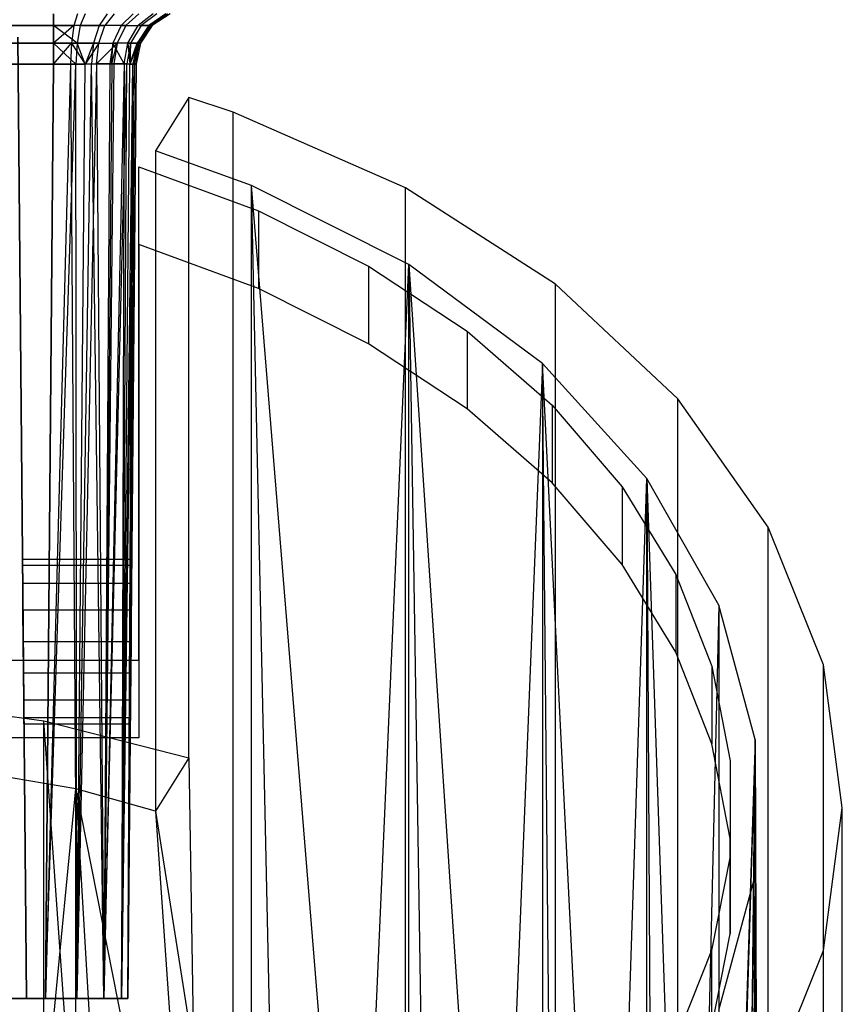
# Model space of a CAD drawing. Extents: x -3.55 to 3.54, y 0.19 to 5.65.
# Tile 36 of 58: x 2.32 to 2.91, y 2.97 to 3.67. Entities that reach past the tile are written whole.
import ezdxf

# ---------------------------------------------------------------- set-up
doc = ezdxf.new("R2010")
doc.units = 0
doc.header["$MEASUREMENT"] = 0
doc.layers.get('0').update_dxf_attribs({"color": 13, "linetype": 'CONTINUOUS'})

# ---------------------------------------------------------------- blocks, each defined once
blk = doc.blocks.new('EASY_LEFT_PM_STL')
at = {"color": 0}
for p, q in [((2.34837, 3.66994, 5.35337), (2.34837, 3.67838, 5.34064)), ((2.34837, 3.66994, 5.35337), (2.34837, 3.67838, 5.34064)), ((2.34837, 3.67838, 5.95227), (2.34837, 3.66994, 5.93954)), ((2.34837, 3.67838, 5.95227), (2.34837, 3.66994, 5.93954)), ((2.36545, 3.67839, 5.34239), (2.36284, 3.66996, 5.35485)), ((2.36545, 3.67839, 5.34239), (2.36284, 3.66996, 5.35485)), ((2.37086, 3.67839, 5.9492), (2.36743, 3.66996, 5.93695)), ((2.37086, 3.67839, 5.9492), (2.36743, 3.66996, 5.93695)), ((2.38684, 3.67839, 5.35001), (2.38098, 3.66998, 5.36129)), ((2.38684, 3.67839, 5.35001), (2.38098, 3.66998, 5.36129)), ((2.3917, 3.67839, 5.94017), (2.3851, 3.66998, 5.92931)), ((2.3917, 3.67839, 5.94017), (2.3851, 3.66998, 5.92931)), ((2.3967, 3.66999, 5.3724), (2.40538, 3.67839, 5.36312)), ((2.3967, 3.66999, 5.3724), (2.40538, 3.67839, 5.36312)), ((2.40004, 3.66999, 5.91717), (2.40932, 3.67839, 5.92586)), ((2.40004, 3.66999, 5.91717), (2.40932, 3.67839, 5.92586)), ((2.4197, 3.67839, 5.38074), (2.40883, 3.66998, 5.38734)), ((2.4197, 3.67839, 5.38074), (2.40883, 3.66998, 5.38734)), ((2.42243, 3.67839, 5.90731), (2.41115, 3.66998, 5.90145)), ((2.42243, 3.67839, 5.90731), (2.41115, 3.66998, 5.90145)), ((2.42873, 3.67839, 5.40158), (2.41648, 3.66996, 5.40501)), ((2.42873, 3.67839, 5.40158), (2.41648, 3.66996, 5.40501)), ((2.43005, 3.67839, 5.88592), (2.4176, 3.66996, 5.88332)), ((2.43005, 3.67839, 5.88592), (2.4176, 3.66996, 5.88332)), ((2.4318, 3.67838, 5.42407), (2.41907, 3.66994, 5.42407)), ((2.4318, 3.67838, 5.86884), (2.41907, 3.66994, 5.86884)), ((2.4318, 3.67838, 5.42407), (2.41907, 3.66994, 5.42407)), ((2.4318, 3.67838, 5.86884), (2.41907, 3.66994, 5.86884)), ((2.34837, 3.66994, 5.35337), (1.9036, 3.66994, 5.35337)), ((2.34837, 3.66994, 5.35337), (1.9036, 3.66994, 5.35337)), ((1.9036, 3.66994, 5.93954), (2.34837, 3.66994, 5.93954)), ((1.9036, 3.66994, 5.93954), (2.34837, 3.66994, 5.93954)), ((2.34837, 3.66994, 5.35337), (2.36284, 3.66996, 5.35485)), ((2.34837, 3.66994, 5.35337), (2.36284, 3.66996, 5.35485)), ((2.36284, 3.66996, 5.35485), (2.34837, 3.65728, 5.36193)), ((2.36284, 3.66996, 5.35485), (2.34837, 3.65728, 5.36193)), ((2.36743, 3.66996, 5.93695), (2.34837, 3.66994, 5.93954)), ((2.36743, 3.66996, 5.93695), (2.34837, 3.66994, 5.93954)), ((2.34837, 3.65728, 5.36193), (2.34837, 3.66994, 5.35337)), ((2.34837, 3.65728, 5.36193), (2.34837, 3.66994, 5.35337)), ((2.36513, 3.65733, 5.92871), (2.34837, 3.66994, 5.93954)), ((2.34837, 3.66994, 5.93954), (2.34837, 3.65728, 5.93099)), ((2.36513, 3.65733, 5.92871), (2.34837, 3.66994, 5.93954)), ((2.34837, 3.66994, 5.93954), (2.34837, 3.65728, 5.93099)), ((2.36284, 3.66996, 5.35485), (2.36109, 3.65732, 5.36323)), ((2.36284, 3.66996, 5.35485), (2.36109, 3.65732, 5.36323)), ((2.38098, 3.66998, 5.36129), (2.36284, 3.66996, 5.35485)), ((2.38098, 3.66998, 5.36129), (2.36284, 3.66996, 5.35485)), ((2.36743, 3.66996, 5.93695), (2.36513, 3.65733, 5.92871)), ((2.36743, 3.66996, 5.93695), (2.36513, 3.65733, 5.92871)), ((2.36743, 3.66996, 5.93695), (2.3851, 3.66998, 5.92931)), ((2.36743, 3.66996, 5.93695), (2.3851, 3.66998, 5.92931)), ((2.38098, 3.66998, 5.36129), (2.37703, 3.65736, 5.36889)), ((2.38098, 3.66998, 5.36129), (2.37703, 3.65736, 5.36889)), ((2.38065, 3.65737, 5.92199), (2.3851, 3.66998, 5.92931)), ((2.38065, 3.65737, 5.92199), (2.3851, 3.66998, 5.92931)), ((2.3967, 3.66999, 5.3724), (2.38098, 3.66998, 5.36129)), ((2.3967, 3.66999, 5.3724), (2.38098, 3.66998, 5.36129)), ((2.40004, 3.66999, 5.91717), (2.3851, 3.66998, 5.92931)), ((2.40004, 3.66999, 5.91717), (2.3851, 3.66998, 5.92931)), ((2.3967, 3.66999, 5.3724), (2.39085, 3.65738, 5.37866)), ((2.3967, 3.66999, 5.3724), (2.39085, 3.65738, 5.37866)), ((2.40004, 3.66999, 5.91717), (2.39378, 3.65738, 5.91132)), ((2.40004, 3.66999, 5.91717), (2.39378, 3.65738, 5.91132)), ((2.3967, 3.66999, 5.3724), (2.40883, 3.66998, 5.38734)), ((2.3967, 3.66999, 5.3724), (2.40883, 3.66998, 5.38734)), ((2.40004, 3.66999, 5.91717), (2.41115, 3.66998, 5.90145)), ((2.40004, 3.66999, 5.91717), (2.41115, 3.66998, 5.90145)), ((2.40151, 3.65737, 5.39179), (2.40883, 3.66998, 5.38734)), ((2.40151, 3.65737, 5.39179), (2.40883, 3.66998, 5.38734)), ((2.41115, 3.66998, 5.90145), (2.40355, 3.65736, 5.8975)), ((2.41115, 3.66998, 5.90145), (2.40355, 3.65736, 5.8975)), ((2.41648, 3.66996, 5.40501), (2.40824, 3.65733, 5.40732)), ((2.41648, 3.66996, 5.40501), (2.40824, 3.65733, 5.40732)), ((2.40824, 3.65733, 5.40732), (2.41907, 3.66994, 5.42407)), ((2.40824, 3.65733, 5.40732), (2.41907, 3.66994, 5.42407)), ((2.41648, 3.66996, 5.40501), (2.40883, 3.66998, 5.38734)), ((2.41648, 3.66996, 5.40501), (2.40883, 3.66998, 5.38734)), ((2.4176, 3.66996, 5.88332), (2.40922, 3.65732, 5.88156)), ((2.4176, 3.66996, 5.88332), (2.40922, 3.65732, 5.88156)), ((2.4176, 3.66996, 5.88332), (2.41051, 3.65728, 5.86884)), ((2.4176, 3.66996, 5.88332), (2.41051, 3.65728, 5.86884)), ((2.41907, 3.66994, 5.42407), (2.41051, 3.65728, 5.42407)), ((2.41907, 3.66994, 5.86884), (2.41051, 3.65728, 5.86884)), ((2.41907, 3.66994, 5.42407), (2.41051, 3.65728, 5.42407)), ((2.41907, 3.66994, 5.86884), (2.41051, 3.65728, 5.86884)), ((2.41115, 3.66998, 5.90145), (2.4176, 3.66996, 5.88332)), ((2.41115, 3.66998, 5.90145), (2.4176, 3.66996, 5.88332)), ((2.41648, 3.66996, 5.40501), (2.41907, 3.66994, 5.42407)), ((2.41648, 3.66996, 5.40501), (2.41907, 3.66994, 5.42407)), ((2.41907, 3.66994, 5.86884), (2.4176, 3.66996, 5.88332)), ((2.41907, 3.66994, 5.86884), (2.4176, 3.66996, 5.88332)), ((2.41907, 3.66994, 5.86884), (2.41907, 3.66994, 5.42407)), ((2.41907, 3.66994, 5.86884), (2.41907, 3.66994, 5.42407)), ((2.34837, 3.65728, 5.36193), (1.9036, 3.65728, 5.36193)), ((2.34837, 3.65728, 5.36193), (1.9036, 3.65728, 5.36193)), ((1.9036, 3.65728, 5.93099), (2.34837, 3.65728, 5.93099)), ((1.9036, 3.65728, 5.93099), (2.34837, 3.65728, 5.93099)), ((2.32885, 2.97268, 5.45056), (2.32283, 3.66166, 5.45658)), ((2.32283, 3.66166, 5.83634), (2.32885, 2.97268, 5.84235)), ((2.32283, 3.66166, 5.83634), (2.32885, 2.97268, 5.84235)), ((2.32885, 2.97268, 5.45056), (2.32283, 3.66166, 5.45658)), ((2.36513, 3.65733, 5.92871), (2.34837, 3.65728, 5.93099)), ((2.36513, 3.65733, 5.92871), (2.34837, 3.65728, 5.93099)), ((2.34837, 3.64232, 5.36502), (2.36109, 3.65732, 5.36323)), ((2.34837, 3.65728, 5.36193), (2.36109, 3.65732, 5.36323)), ((2.34837, 3.64232, 5.36502), (2.36109, 3.65732, 5.36323)), ((2.34837, 3.65728, 5.36193), (2.36109, 3.65732, 5.36323)), ((2.34837, 3.64232, 5.36502), (2.34837, 3.65728, 5.36193)), ((2.34837, 3.64232, 5.36502), (2.34837, 3.65728, 5.36193)), ((2.36428, 3.6424, 5.92571), (2.34837, 3.65728, 5.93099)), ((2.34837, 3.65728, 5.93099), (2.34837, 3.64232, 5.92789)), ((2.36428, 3.6424, 5.92571), (2.34837, 3.65728, 5.93099)), ((2.34837, 3.65728, 5.93099), (2.34837, 3.64232, 5.92789)), ((2.36109, 3.65732, 5.36323), (2.36045, 3.64238, 5.36627)), ((2.36109, 3.65732, 5.36323), (2.36045, 3.64238, 5.36627)), ((2.36109, 3.65732, 5.36323), (2.37703, 3.65736, 5.36889)), ((2.36109, 3.65732, 5.36323), (2.37703, 3.65736, 5.36889)), ((2.36109, 3.65732, 5.36323), (2.37097, 3.64242, 5.36952)), ((2.36109, 3.65732, 5.36323), (2.37097, 3.64242, 5.36952)), ((2.36513, 3.65733, 5.92871), (2.36428, 3.6424, 5.92571)), ((2.36513, 3.65733, 5.92871), (2.36428, 3.6424, 5.92571)), ((2.38065, 3.65737, 5.92199), (2.36513, 3.65733, 5.92871)), ((2.38065, 3.65737, 5.92199), (2.36513, 3.65733, 5.92871)), ((2.37097, 3.64242, 5.9234), (2.36513, 3.65733, 5.92871)), ((2.37097, 3.64242, 5.9234), (2.36513, 3.65733, 5.92871)), ((2.38065, 3.65737, 5.92199), (2.37097, 3.64242, 5.9234)), ((2.38065, 3.65737, 5.92199), (2.37097, 3.64242, 5.9234)), ((2.37703, 3.65736, 5.36889), (2.37097, 3.64242, 5.36952)), ((2.37703, 3.65736, 5.36889), (2.37097, 3.64242, 5.36952)), ((2.37703, 3.65736, 5.36889), (2.37559, 3.64244, 5.37167)), ((2.37703, 3.65736, 5.36889), (2.37559, 3.64244, 5.37167)), ((2.37703, 3.65736, 5.36889), (2.39085, 3.65738, 5.37866)), ((2.37703, 3.65736, 5.36889), (2.39085, 3.65738, 5.37866)), ((2.37902, 3.64245, 5.91931), (2.39378, 3.65738, 5.91132)), ((2.37902, 3.64245, 5.91931), (2.39378, 3.65738, 5.91132)), ((2.37902, 3.64245, 5.91931), (2.38065, 3.65737, 5.92199)), ((2.37902, 3.64245, 5.91931), (2.38065, 3.65737, 5.92199)), ((2.38065, 3.65737, 5.92199), (2.39378, 3.65738, 5.91132)), ((2.38065, 3.65737, 5.92199), (2.39378, 3.65738, 5.91132)), ((2.39085, 3.65738, 5.37866), (2.38871, 3.64246, 5.38095)), ((2.39085, 3.65738, 5.37866), (2.38871, 3.64246, 5.38095)), ((2.39012, 3.64246, 5.38232), (2.39085, 3.65738, 5.37866)), ((2.39012, 3.64246, 5.38232), (2.39085, 3.65738, 5.37866)), ((2.39012, 3.64246, 5.9106), (2.39378, 3.65738, 5.91132)), ((2.39012, 3.64246, 5.9106), (2.39378, 3.65738, 5.91132)), ((2.40151, 3.65737, 5.39179), (2.39085, 3.65738, 5.37866)), ((2.39884, 3.64245, 5.39342), (2.39085, 3.65738, 5.37866)), ((2.40151, 3.65737, 5.39179), (2.39085, 3.65738, 5.37866)), ((2.39884, 3.64245, 5.39342), (2.39085, 3.65738, 5.37866)), ((2.39378, 3.65738, 5.91132), (2.39149, 3.64246, 5.90918)), ((2.39378, 3.65738, 5.91132), (2.39149, 3.64246, 5.90918)), ((2.40355, 3.65736, 5.8975), (2.39378, 3.65738, 5.91132)), ((2.40355, 3.65736, 5.8975), (2.39378, 3.65738, 5.91132)), ((2.39884, 3.64245, 5.39342), (2.40151, 3.65737, 5.39179)), ((2.39884, 3.64245, 5.39342), (2.40151, 3.65737, 5.39179)), ((2.40355, 3.65736, 5.8975), (2.40077, 3.64244, 5.89606)), ((2.40355, 3.65736, 5.8975), (2.40077, 3.64244, 5.89606)), ((2.40151, 3.65737, 5.39179), (2.40292, 3.64242, 5.40148)), ((2.40151, 3.65737, 5.39179), (2.40824, 3.65733, 5.40732)), ((2.40151, 3.65737, 5.39179), (2.40292, 3.64242, 5.40148)), ((2.40151, 3.65737, 5.39179), (2.40824, 3.65733, 5.40732)), ((2.40355, 3.65736, 5.8975), (2.40292, 3.64242, 5.89144)), ((2.40355, 3.65736, 5.8975), (2.40292, 3.64242, 5.89144)), ((2.40292, 3.64242, 5.40148), (2.40824, 3.65733, 5.40732)), ((2.40292, 3.64242, 5.40148), (2.40824, 3.65733, 5.40732)), ((2.40922, 3.65732, 5.88156), (2.40292, 3.64242, 5.89144)), ((2.40922, 3.65732, 5.88156), (2.40292, 3.64242, 5.89144)), ((2.40922, 3.65732, 5.88156), (2.40355, 3.65736, 5.8975)), ((2.40922, 3.65732, 5.88156), (2.40355, 3.65736, 5.8975)), ((2.40824, 3.65733, 5.40732), (2.40523, 3.6424, 5.40816)), ((2.40824, 3.65733, 5.40732), (2.40523, 3.6424, 5.40816)), ((2.40523, 3.6424, 5.40816), (2.41051, 3.65728, 5.42407)), ((2.40523, 3.6424, 5.40816), (2.41051, 3.65728, 5.42407)), ((2.40922, 3.65732, 5.88156), (2.40617, 3.64238, 5.88093)), ((2.40922, 3.65732, 5.88156), (2.40617, 3.64238, 5.88093)), ((2.40742, 3.64232, 5.86884), (2.40922, 3.65732, 5.88156)), ((2.40742, 3.64232, 5.86884), (2.40922, 3.65732, 5.88156)), ((2.41051, 3.65728, 5.42407), (2.40742, 3.64232, 5.42407)), ((2.41051, 3.65728, 5.86884), (2.40742, 3.64232, 5.86884)), ((2.41051, 3.65728, 5.42407), (2.40742, 3.64232, 5.42407)), ((2.41051, 3.65728, 5.86884), (2.40742, 3.64232, 5.86884)), ((2.40824, 3.65733, 5.40732), (2.41051, 3.65728, 5.42407)), ((2.40824, 3.65733, 5.40732), (2.41051, 3.65728, 5.42407)), ((2.41051, 3.65728, 5.86884), (2.40922, 3.65732, 5.88156)), ((2.41051, 3.65728, 5.86884), (2.40922, 3.65732, 5.88156)), ((2.41051, 3.65728, 5.86884), (2.41051, 3.65728, 5.42407)), ((2.41051, 3.65728, 5.86884), (2.41051, 3.65728, 5.42407)), ((2.34837, 3.64232, 5.92789), (1.9036, 3.64232, 5.92789)), ((1.9036, 3.64232, 5.36502), (2.34837, 3.64232, 5.36502)), ((1.9036, 3.64232, 5.36502), (2.34837, 3.64232, 5.36502)), ((2.34837, 3.64232, 5.92789), (1.9036, 3.64232, 5.92789)), ((2.34252, 2.97268, 5.92205), (2.36428, 3.6424, 5.92571)), ((2.34252, 2.97268, 5.92205), (2.36428, 3.6424, 5.92571)), ((2.36045, 3.64238, 5.36627), (2.34252, 2.97268, 5.37087)), ((2.36045, 3.64238, 5.36627), (2.34252, 2.97268, 5.37087)), ((2.34252, 2.97268, 5.92205), (2.34837, 3.64232, 5.92789)), ((2.34837, 3.64232, 5.36502), (2.34252, 2.97268, 5.37087)), ((2.34837, 3.64232, 5.36502), (2.34252, 2.97268, 5.37087)), ((2.34252, 2.97268, 5.92205), (2.34837, 3.64232, 5.92789)), ((2.36428, 3.6424, 5.92571), (2.34837, 3.64232, 5.92789)), ((2.36428, 3.6424, 5.92571), (2.34837, 3.64232, 5.92789)), ((2.34837, 3.64232, 5.36502), (2.36045, 3.64238, 5.36627)), ((2.34837, 3.64232, 5.36502), (2.36045, 3.64238, 5.36627)), ((2.36045, 3.64238, 5.36627), (2.37097, 3.64242, 5.36952)), ((2.36045, 3.64238, 5.36627), (2.37097, 3.64242, 5.36952)), ((2.36045, 3.64238, 5.36627), (2.36512, 2.97268, 5.37536)), ((2.36045, 3.64238, 5.36627), (2.36512, 2.97268, 5.37536)), ((2.37097, 3.64242, 5.9234), (2.36428, 3.6424, 5.92571)), ((2.37097, 3.64242, 5.9234), (2.36428, 3.6424, 5.92571)), ((2.36512, 2.97268, 5.91755), (2.36428, 3.6424, 5.92571)), ((2.36512, 2.97268, 5.91755), (2.36428, 3.6424, 5.92571)), ((2.37902, 3.64245, 5.91931), (2.36512, 2.97268, 5.91755)), ((2.37902, 3.64245, 5.91931), (2.36512, 2.97268, 5.91755)), ((2.36512, 2.97268, 5.37536), (2.37559, 3.64244, 5.37167)), ((2.36512, 2.97268, 5.37536), (2.37559, 3.64244, 5.37167)), ((2.36512, 2.97268, 5.37536), (2.37097, 3.64242, 5.36952)), ((2.36512, 2.97268, 5.37536), (2.37097, 3.64242, 5.36952)), ((2.36512, 2.97268, 5.91755), (2.37097, 3.64242, 5.9234)), ((2.36512, 2.97268, 5.91755), (2.37097, 3.64242, 5.9234)), ((2.37902, 3.64245, 5.91931), (2.37097, 3.64242, 5.9234)), ((2.37902, 3.64245, 5.91931), (2.37097, 3.64242, 5.9234)), ((2.37097, 3.64242, 5.36952), (2.37559, 3.64244, 5.37167)), ((2.37097, 3.64242, 5.36952), (2.37559, 3.64244, 5.37167)), ((2.37559, 3.64244, 5.37167), (2.38871, 3.64246, 5.38095)), ((2.37559, 3.64244, 5.37167), (2.38871, 3.64246, 5.38095)), ((2.38428, 2.97268, 5.38816), (2.37559, 3.64244, 5.37167)), ((2.38428, 2.97268, 5.38816), (2.37559, 3.64244, 5.37167)), ((2.39012, 3.64246, 5.9106), (2.37902, 3.64245, 5.91931)), ((2.39012, 3.64246, 5.9106), (2.37902, 3.64245, 5.91931)), ((2.37902, 3.64245, 5.91931), (2.38428, 2.97268, 5.90475)), ((2.37902, 3.64245, 5.91931), (2.38428, 2.97268, 5.90475)), ((2.38871, 3.64246, 5.38095), (2.38428, 2.97268, 5.38816)), ((2.39012, 3.64246, 5.38232), (2.38428, 2.97268, 5.38816)), ((2.38871, 3.64246, 5.38095), (2.38428, 2.97268, 5.38816)), ((2.39012, 3.64246, 5.38232), (2.38428, 2.97268, 5.38816)), ((2.39149, 3.64246, 5.90918), (2.38428, 2.97268, 5.90475)), ((2.39012, 3.64246, 5.9106), (2.38428, 2.97268, 5.90475)), ((2.39149, 3.64246, 5.90918), (2.38428, 2.97268, 5.90475)), ((2.39012, 3.64246, 5.9106), (2.38428, 2.97268, 5.90475)), ((2.39884, 3.64245, 5.39342), (2.38428, 2.97268, 5.38816)), ((2.39884, 3.64245, 5.39342), (2.38428, 2.97268, 5.38816)), ((2.38428, 2.97268, 5.90475), (2.40077, 3.64244, 5.89606)), ((2.38428, 2.97268, 5.90475), (2.40077, 3.64244, 5.89606)), ((2.38871, 3.64246, 5.38095), (2.39012, 3.64246, 5.38232)), ((2.38871, 3.64246, 5.38095), (2.39012, 3.64246, 5.38232)), ((2.39012, 3.64246, 5.38232), (2.39884, 3.64245, 5.39342)), ((2.39149, 3.64246, 5.90918), (2.39012, 3.64246, 5.9106)), ((2.39012, 3.64246, 5.38232), (2.39884, 3.64245, 5.39342)), ((2.39149, 3.64246, 5.90918), (2.39012, 3.64246, 5.9106)), ((2.40077, 3.64244, 5.89606), (2.39149, 3.64246, 5.90918)), ((2.40077, 3.64244, 5.89606), (2.39149, 3.64246, 5.90918)), ((2.39884, 3.64245, 5.39342), (2.39708, 2.97268, 5.40732)), ((2.39884, 3.64245, 5.39342), (2.39708, 2.97268, 5.40732)), ((2.39708, 2.97268, 5.88559), (2.40077, 3.64244, 5.89606)), ((2.39708, 2.97268, 5.88559), (2.40077, 3.64244, 5.89606)), ((2.39708, 2.97268, 5.40732), (2.40292, 3.64242, 5.40148)), ((2.39708, 2.97268, 5.40732), (2.40292, 3.64242, 5.40148)), ((2.39708, 2.97268, 5.88559), (2.40292, 3.64242, 5.89144)), ((2.39708, 2.97268, 5.88559), (2.40292, 3.64242, 5.89144)), ((2.39708, 2.97268, 5.40732), (2.40523, 3.6424, 5.40816)), ((2.39708, 2.97268, 5.40732), (2.40523, 3.6424, 5.40816)), ((2.40617, 3.64238, 5.88093), (2.39708, 2.97268, 5.88559)), ((2.40617, 3.64238, 5.88093), (2.39708, 2.97268, 5.88559)), ((2.39884, 3.64245, 5.39342), (2.40292, 3.64242, 5.40148)), ((2.39884, 3.64245, 5.39342), (2.40292, 3.64242, 5.40148)), ((2.40292, 3.64242, 5.89144), (2.40077, 3.64244, 5.89606)), ((2.40292, 3.64242, 5.89144), (2.40077, 3.64244, 5.89606)), ((2.40157, 2.97268, 5.42992), (2.40523, 3.6424, 5.40816)), ((2.40157, 2.97268, 5.42992), (2.40523, 3.6424, 5.40816)), ((2.40617, 3.64238, 5.88093), (2.40157, 2.97268, 5.86299)), ((2.40617, 3.64238, 5.88093), (2.40157, 2.97268, 5.86299)), ((2.40742, 3.64232, 5.86884), (2.40157, 2.97268, 5.86299)), ((2.40157, 2.97268, 5.42992), (2.40742, 3.64232, 5.42407)), ((2.40157, 2.97268, 5.42992), (2.40742, 3.64232, 5.42407)), ((2.40742, 3.64232, 5.86884), (2.40157, 2.97268, 5.86299)), ((2.40292, 3.64242, 5.40148), (2.40523, 3.6424, 5.40816)), ((2.40617, 3.64238, 5.88093), (2.40292, 3.64242, 5.89144)), ((2.40292, 3.64242, 5.40148), (2.40523, 3.6424, 5.40816)), ((2.40617, 3.64238, 5.88093), (2.40292, 3.64242, 5.89144)), ((2.40523, 3.6424, 5.40816), (2.40742, 3.64232, 5.42407)), ((2.40523, 3.6424, 5.40816), (2.40742, 3.64232, 5.42407)), ((2.40742, 3.64232, 5.86884), (2.40617, 3.64238, 5.88093)), ((2.40742, 3.64232, 5.86884), (2.40617, 3.64238, 5.88093)), ((2.40742, 3.64232, 5.42407), (2.40742, 3.64232, 5.86884)), ((2.40742, 3.64232, 5.42407), (2.40742, 3.64232, 5.86884)), ((2.4452, 3.61841, 5.64638), (2.42126, 3.58024, 5.68455)), ((2.4452, 3.61841, 5.64638), (2.42126, 3.58024, 5.68455)), ((2.47696, 3.60785, 5.65694), (2.4452, 3.61841, 5.64638)), ((2.4452, 3.14515, 5.17312), (2.4452, 3.61841, 5.64638)), ((2.47696, 3.60785, 5.65694), (2.4452, 3.61841, 5.64638)), ((2.4452, 3.14515, 5.17312), (2.4452, 3.61841, 5.64638)), ((2.6005, 3.55376, 5.71103), (2.47696, 3.60785, 5.65694)), ((2.47696, 1.24154, 3.29064), (2.47696, 3.60785, 5.65694)), ((2.6005, 3.55376, 5.71103), (2.47696, 3.60785, 5.65694)), ((2.47696, 1.24154, 3.29064), (2.47696, 3.60785, 5.65694)), ((2.49016, 3.55546, 5.70933), (2.42126, 3.58024, 5.68455)), ((2.42126, 3.58024, 5.68455), (2.42126, 3.10698, 5.21129)), ((2.49016, 3.55546, 5.70933), (2.42126, 3.58024, 5.68455)), ((2.42126, 3.58024, 5.68455), (2.42126, 3.10698, 5.21129)), ((2.40945, 3.5687, 5.69609), (2.4952, 3.53716, 5.72763)), ((2.40945, 3.51303, 5.64041), (2.40945, 3.5687, 5.69609)), ((2.40945, 3.21523, 6.04956), (2.40945, 3.5687, 5.69609)), ((2.40945, 3.51303, 5.64041), (2.40945, 3.5687, 5.69609)), ((2.40945, 3.5687, 5.69609), (2.4952, 3.53716, 5.72763)), ((2.40945, 3.21523, 6.04956), (2.40945, 3.5687, 5.69609)), ((2.49016, 2.67048, 4.82435), (2.49016, 3.55546, 5.70933)), ((2.50941, 2.66234, 4.83249), (2.49016, 3.55546, 5.70933)), ((2.49016, 2.67048, 4.82435), (2.49016, 3.55546, 5.70933)), ((2.50941, 2.66234, 4.83249), (2.49016, 3.55546, 5.70933)), ((2.56491, 2.63545, 4.85938), (2.49016, 3.55546, 5.70933)), ((2.56491, 2.63545, 4.85938), (2.49016, 3.55546, 5.70933)), ((2.60295, 3.49866, 5.76613), (2.49016, 3.55546, 5.70933)), ((2.60295, 3.49866, 5.76613), (2.49016, 3.55546, 5.70933)), ((2.70788, 3.48454, 5.78025), (2.6005, 3.55376, 5.71103)), ((2.6005, 1.18745, 3.34473), (2.6005, 3.55376, 5.71103)), ((2.70788, 3.48454, 5.78025), (2.6005, 3.55376, 5.71103)), ((2.6005, 1.18745, 3.34473), (2.6005, 3.55376, 5.71103)), ((2.4952, 3.53716, 5.72763), (2.4952, 3.48148, 5.67196)), ((2.4952, 3.53716, 5.72763), (2.57407, 3.49765, 5.76714)), ((2.4952, 3.53716, 5.72763), (2.4952, 3.48148, 5.67196)), ((2.4952, 3.53716, 5.72763), (2.57407, 3.49765, 5.76714)), ((2.4952, 3.48148, 5.67196), (2.40945, 3.51303, 5.64041)), ((2.40945, 3.51303, 5.64041), (2.40945, 3.15955, 5.99389)), ((2.40945, 3.51303, 5.64041), (2.40945, 3.15955, 5.99389)), ((2.4952, 3.48148, 5.67196), (2.40945, 3.51303, 5.64041)), ((2.56491, 2.63545, 4.85938), (2.60295, 3.49866, 5.76613)), ((2.56491, 2.63545, 4.85938), (2.60295, 3.49866, 5.76613)), ((2.57407, 3.49765, 5.76714), (2.57407, 3.44197, 5.71146)), ((2.57407, 3.49765, 5.76714), (2.64462, 3.45092, 5.81387)), ((2.57407, 3.49765, 5.76714), (2.57407, 3.44197, 5.71146)), ((2.57407, 3.49765, 5.76714), (2.64462, 3.45092, 5.81387)), ((2.6985, 3.4278, 5.83699), (2.60295, 3.49866, 5.76613)), ((2.60295, 3.49866, 5.76613), (2.66424, 2.57143, 4.92341)), ((2.60295, 3.49866, 5.76613), (2.66424, 2.57143, 4.92341)), ((2.60295, 3.49866, 5.76613), (2.61667, 2.60506, 4.88977)), ((2.60295, 2.61369, 4.88115), (2.60295, 3.49866, 5.76613)), ((2.60295, 2.61369, 4.88115), (2.60295, 3.49866, 5.76613)), ((2.60295, 3.49866, 5.76613), (2.61667, 2.60506, 4.88977)), ((2.6985, 3.4278, 5.83699), (2.60295, 3.49866, 5.76613)), ((2.57407, 3.44197, 5.71146), (2.4952, 3.48148, 5.67196)), ((2.57407, 3.44197, 5.71146), (2.4952, 3.48148, 5.67196)), ((2.79545, 3.40254, 5.86225), (2.70788, 3.48454, 5.78025)), ((2.70788, 1.11824, 3.41395), (2.70788, 3.48454, 5.78025)), ((2.79545, 3.40254, 5.86225), (2.70788, 3.48454, 5.78025)), ((2.70788, 1.11824, 3.41395), (2.70788, 3.48454, 5.78025)), ((2.64462, 3.45092, 5.81387), (2.64462, 3.39525, 5.75819)), ((2.64462, 3.45092, 5.81387), (2.70551, 3.39784, 5.86695)), ((2.64462, 3.45092, 5.81387), (2.64462, 3.39525, 5.75819)), ((2.64462, 3.45092, 5.81387), (2.70551, 3.39784, 5.86695)), ((2.64462, 3.39525, 5.75819), (2.57407, 3.44197, 5.71146)), ((2.64462, 3.39525, 5.75819), (2.57407, 3.44197, 5.71146)), ((2.6985, 3.4278, 5.83699), (2.66424, 2.57143, 4.92341)), ((2.6985, 3.4278, 5.83699), (2.66424, 2.57143, 4.92341)), ((2.70722, 2.53483, 4.96), (2.6985, 3.4278, 5.83699)), ((2.6985, 3.4278, 5.83699), (2.6985, 2.54282, 4.95201)), ((2.70722, 2.53483, 4.96), (2.6985, 3.4278, 5.83699)), ((2.74524, 2.49558, 4.99925), (2.6985, 3.4278, 5.83699)), ((2.74524, 2.49558, 4.99925), (2.6985, 3.4278, 5.83699)), ((2.77336, 3.34543, 5.91936), (2.6985, 3.4278, 5.83699)), ((2.6985, 3.4278, 5.83699), (2.6985, 2.54282, 4.95201)), ((2.77336, 3.34543, 5.91936), (2.6985, 3.4278, 5.83699)), ((2.86021, 3.31057, 5.95422), (2.79545, 3.40254, 5.86225)), ((2.79545, 1.03624, 3.49594), (2.79545, 3.40254, 5.86225)), ((2.86021, 3.31057, 5.95422), (2.79545, 3.40254, 5.86225)), ((2.79545, 1.03624, 3.49594), (2.79545, 3.40254, 5.86225)), ((2.70551, 3.34216, 5.81127), (2.64462, 3.39525, 5.75819)), ((2.70551, 3.34216, 5.81127), (2.64462, 3.39525, 5.75819)), ((2.70551, 3.39784, 5.86695), (2.70551, 3.34216, 5.81127)), ((2.70551, 3.39784, 5.86695), (2.75562, 3.3394, 5.92539)), ((2.70551, 3.39784, 5.86695), (2.70551, 3.34216, 5.81127)), ((2.70551, 3.39784, 5.86695), (2.75562, 3.3394, 5.92539)), ((2.74524, 2.49558, 4.99925), (2.77336, 3.34543, 5.91936)), ((2.74524, 2.49558, 4.99925), (2.77336, 3.34543, 5.91936)), ((2.82483, 3.25454, 6.01025), (2.77336, 3.34543, 5.91936)), ((2.77336, 3.34543, 5.91936), (2.80515, 2.41051, 5.08433)), ((2.77336, 3.34543, 5.91936), (2.80515, 2.41051, 5.08433)), ((2.77336, 3.34543, 5.91936), (2.77797, 2.45402, 5.04081)), ((2.77336, 2.46046, 5.03438), (2.77336, 3.34543, 5.91936)), ((2.77336, 2.46046, 5.03438), (2.77336, 3.34543, 5.91936)), ((2.77336, 3.34543, 5.91936), (2.77797, 2.45402, 5.04081)), ((2.82483, 3.25454, 6.01025), (2.77336, 3.34543, 5.91936)), ((2.75562, 3.28372, 5.86972), (2.70551, 3.34216, 5.81127)), ((2.75562, 3.28372, 5.86972), (2.70551, 3.34216, 5.81127)), ((2.75562, 3.3394, 5.92539), (2.75562, 3.28372, 5.86972)), ((2.75562, 3.3394, 5.92539), (2.79402, 3.27667, 5.98812)), ((2.75562, 3.3394, 5.92539), (2.75562, 3.28372, 5.86972)), ((2.75562, 3.3394, 5.92539), (2.79402, 3.27667, 5.98812)), ((2.89998, 3.21175, 6.05304), (2.86021, 3.31057, 5.95422)), ((2.86021, 0.94427, 3.58792), (2.86021, 3.31057, 5.95422)), ((2.89998, 3.21175, 6.05304), (2.86021, 3.31057, 5.95422)), ((2.86021, 0.94427, 3.58792), (2.86021, 3.31057, 5.95422)), ((2.32614, 3.28315, 5.62386), (2.3261, 3.28764, 5.64646)), ((2.3261, 3.28764, 5.64646), (2.32614, 3.28315, 5.66906)), ((2.3261, 3.28764, 5.64646), (2.32614, 3.28315, 5.66906)), ((2.3261, 3.28764, 5.64646), (2.40432, 3.28764, 5.64646)), ((2.32614, 3.28315, 5.62386), (2.3261, 3.28764, 5.64646)), ((2.3261, 3.28764, 5.64646), (2.40432, 3.28764, 5.64646)), ((2.32625, 3.27035, 5.6047), (2.32614, 3.28315, 5.62386)), ((2.32614, 3.28315, 5.66906), (2.32625, 3.27035, 5.68821)), ((2.32614, 3.28315, 5.66906), (2.32625, 3.27035, 5.68821)), ((2.32614, 3.28315, 5.66906), (2.40428, 3.28315, 5.66906)), ((2.32614, 3.28315, 5.66906), (2.40428, 3.28315, 5.66906)), ((2.32614, 3.28315, 5.62386), (2.40428, 3.28315, 5.62386)), ((2.32625, 3.27035, 5.6047), (2.32614, 3.28315, 5.62386)), ((2.32614, 3.28315, 5.62386), (2.40428, 3.28315, 5.62386)), ((2.40417, 3.27035, 5.68821), (2.40428, 3.28315, 5.66906)), ((2.40428, 3.28315, 5.62386), (2.40417, 3.27035, 5.6047)), ((2.40417, 3.27035, 5.68821), (2.40428, 3.28315, 5.66906)), ((2.40428, 3.28315, 5.62386), (2.40417, 3.27035, 5.6047)), ((2.40428, 3.28315, 5.66906), (2.40432, 3.28764, 5.64646)), ((2.40432, 3.28764, 5.64646), (2.40428, 3.28315, 5.62386)), ((2.40428, 3.28315, 5.66906), (2.40432, 3.28764, 5.64646)), ((2.40432, 3.28764, 5.64646), (2.40428, 3.28315, 5.62386)), ((2.79402, 3.22099, 5.93244), (2.75562, 3.28372, 5.86972)), ((2.79402, 3.22099, 5.93244), (2.75562, 3.28372, 5.86972)), ((2.79402, 3.27667, 5.98812), (2.79402, 3.22099, 5.93244)), ((2.79402, 3.27667, 5.98812), (2.81999, 3.21083, 6.05396)), ((2.79402, 3.27667, 5.98812), (2.79402, 3.22099, 5.93244)), ((2.79402, 3.27667, 5.98812), (2.81999, 3.21083, 6.05396)), ((2.32642, 3.25119, 5.5919), (2.32625, 3.27035, 5.6047)), ((2.32625, 3.27035, 5.68821), (2.32642, 3.25119, 5.70102)), ((2.32625, 3.27035, 5.68821), (2.32642, 3.25119, 5.70102)), ((2.32625, 3.27035, 5.68821), (2.40417, 3.27035, 5.68821)), ((2.32625, 3.27035, 5.68821), (2.40417, 3.27035, 5.68821)), ((2.32625, 3.27035, 5.6047), (2.40417, 3.27035, 5.6047)), ((2.32642, 3.25119, 5.5919), (2.32625, 3.27035, 5.6047)), ((2.32625, 3.27035, 5.6047), (2.40417, 3.27035, 5.6047)), ((2.40401, 3.25119, 5.70102), (2.40417, 3.27035, 5.68821)), ((2.40417, 3.27035, 5.6047), (2.40401, 3.25119, 5.5919)), ((2.40401, 3.25119, 5.70102), (2.40417, 3.27035, 5.68821)), ((2.40417, 3.27035, 5.6047), (2.40401, 3.25119, 5.5919)), ((2.82483, 3.25454, 6.01025), (2.80515, 2.41051, 5.08433)), ((2.82483, 3.25454, 6.01025), (2.80515, 2.41051, 5.08433)), ((2.85103, 3.15839, 6.10639), (2.82483, 3.25454, 6.01025)), ((2.82483, 3.25454, 6.01025), (2.82483, 2.36956, 5.12528)), ((2.82483, 3.25454, 6.01025), (2.82483, 2.36956, 5.12528)), ((2.85103, 3.15839, 6.10639), (2.82483, 3.25454, 6.01025)), ((2.32661, 3.22859, 5.5874), (2.32642, 3.25119, 5.5919)), ((2.32642, 3.25119, 5.70102), (2.32661, 3.22859, 5.70551)), ((2.32642, 3.25119, 5.70102), (2.32661, 3.22859, 5.70551)), ((2.32642, 3.25119, 5.70102), (2.40401, 3.25119, 5.70102)), ((2.32642, 3.25119, 5.70102), (2.40401, 3.25119, 5.70102)), ((2.32642, 3.25119, 5.5919), (2.40401, 3.25119, 5.5919)), ((2.32661, 3.22859, 5.5874), (2.32642, 3.25119, 5.5919)), ((2.32642, 3.25119, 5.5919), (2.40401, 3.25119, 5.5919)), ((2.40381, 3.22859, 5.70551), (2.40401, 3.25119, 5.70102)), ((2.40401, 3.25119, 5.5919), (2.40381, 3.22859, 5.5874)), ((2.40381, 3.22859, 5.70551), (2.40401, 3.25119, 5.70102)), ((2.40401, 3.25119, 5.5919), (2.40381, 3.22859, 5.5874)), ((2.32661, 3.22859, 5.70551), (2.32681, 3.20599, 5.70102)), ((2.32681, 3.20599, 5.5919), (2.32661, 3.22859, 5.5874)), ((2.32661, 3.22859, 5.70551), (2.32681, 3.20599, 5.70102)), ((2.32661, 3.22859, 5.70551), (2.40381, 3.22859, 5.70551)), ((2.32661, 3.22859, 5.70551), (2.40381, 3.22859, 5.70551)), ((2.32661, 3.22859, 5.5874), (2.40381, 3.22859, 5.5874)), ((2.32681, 3.20599, 5.5919), (2.32661, 3.22859, 5.5874)), ((2.32661, 3.22859, 5.5874), (2.40381, 3.22859, 5.5874)), ((2.40381, 3.22859, 5.5874), (2.40361, 3.20599, 5.5919)), ((2.40361, 3.20599, 5.70102), (2.40381, 3.22859, 5.70551)), ((2.40361, 3.20599, 5.70102), (2.40381, 3.22859, 5.70551)), ((2.40381, 3.22859, 5.5874), (2.40361, 3.20599, 5.5919)), ((2.81999, 3.15516, 5.99828), (2.79402, 3.22099, 5.93244)), ((2.81999, 3.15516, 5.99828), (2.79402, 3.22099, 5.93244)), ((1.84252, 3.21523, 6.04956), (2.40945, 3.21523, 6.04956)), ((1.84252, 3.21523, 6.04956), (2.40945, 3.21523, 6.04956)), ((2.40945, 3.21523, 6.04956), (2.40945, 3.15955, 5.99389)), ((2.40945, 3.21523, 6.04956), (2.40945, 3.15955, 5.99389)), ((2.81999, 3.21083, 6.05396), (2.81999, 3.15516, 5.99828)), ((2.81999, 3.21083, 6.05396), (2.83304, 3.14311, 6.12168)), ((2.81999, 3.21083, 6.05396), (2.81999, 3.15516, 5.99828)), ((2.81999, 3.21083, 6.05396), (2.83304, 3.14311, 6.12168)), ((2.91339, 3.10944, 6.15535), (2.89998, 3.21175, 6.05304)), ((2.89998, 0.84544, 3.68674), (2.89998, 3.21175, 6.05304)), ((2.91339, 3.10944, 6.15535), (2.89998, 3.21175, 6.05304)), ((2.89998, 0.84544, 3.68674), (2.89998, 3.21175, 6.05304)), ((2.32681, 3.20599, 5.70102), (2.32698, 3.18683, 5.68821)), ((2.32698, 3.18683, 5.6047), (2.32681, 3.20599, 5.5919)), ((2.32681, 3.20599, 5.70102), (2.32698, 3.18683, 5.68821)), ((2.32681, 3.20599, 5.70102), (2.40361, 3.20599, 5.70102)), ((2.32681, 3.20599, 5.70102), (2.40361, 3.20599, 5.70102)), ((2.32681, 3.20599, 5.5919), (2.40361, 3.20599, 5.5919)), ((2.32698, 3.18683, 5.6047), (2.32681, 3.20599, 5.5919)), ((2.32681, 3.20599, 5.5919), (2.40361, 3.20599, 5.5919)), ((2.40361, 3.20599, 5.5919), (2.40344, 3.18683, 5.6047)), ((2.40344, 3.18683, 5.68821), (2.40361, 3.20599, 5.70102)), ((2.40344, 3.18683, 5.68821), (2.40361, 3.20599, 5.70102)), ((2.40361, 3.20599, 5.5919), (2.40344, 3.18683, 5.6047)), ((2.19864, 3.19058, 5.12769), (2.34147, 3.1717, 5.14657)), ((2.19864, 3.19058, 5.12769), (2.34147, 3.1717, 5.14657)), ((2.32698, 3.18683, 5.68821), (2.32709, 3.17403, 5.66906)), ((2.32709, 3.17403, 5.62386), (2.32698, 3.18683, 5.6047)), ((2.32698, 3.18683, 5.68821), (2.32709, 3.17403, 5.66906)), ((2.32698, 3.18683, 5.68821), (2.40344, 3.18683, 5.68821)), ((2.32698, 3.18683, 5.68821), (2.40344, 3.18683, 5.68821)), ((2.32698, 3.18683, 5.6047), (2.40344, 3.18683, 5.6047)), ((2.32709, 3.17403, 5.62386), (2.32698, 3.18683, 5.6047)), ((2.32698, 3.18683, 5.6047), (2.40344, 3.18683, 5.6047)), ((2.40344, 3.18683, 5.6047), (2.40333, 3.17403, 5.62386)), ((2.40333, 3.17403, 5.66906), (2.40344, 3.18683, 5.68821)), ((2.40333, 3.17403, 5.66906), (2.40344, 3.18683, 5.68821)), ((2.40344, 3.18683, 5.6047), (2.40333, 3.17403, 5.62386)), ((2.32709, 3.17403, 5.66906), (2.32713, 3.16953, 5.64646)), ((2.32713, 3.16953, 5.64646), (2.32709, 3.17403, 5.62386)), ((2.32709, 3.17403, 5.66906), (2.32713, 3.16953, 5.64646)), ((2.32709, 3.17403, 5.66906), (2.40333, 3.17403, 5.66906)), ((2.32709, 3.17403, 5.66906), (2.40333, 3.17403, 5.66906)), ((2.32709, 3.17403, 5.62386), (2.40333, 3.17403, 5.62386)), ((2.32713, 3.16953, 5.64646), (2.32709, 3.17403, 5.62386)), ((2.32709, 3.17403, 5.62386), (2.40333, 3.17403, 5.62386)), ((2.32713, 3.16953, 5.64646), (2.40329, 3.16953, 5.64646)), ((2.32713, 3.16953, 5.64646), (2.40329, 3.16953, 5.64646)), ((2.34147, 3.1717, 5.14657), (2.4452, 3.14515, 5.17312)), ((2.47696, 1.24154, 3.29064), (2.34147, 3.1717, 5.14657)), ((2.34147, 1.27866, 3.25353), (2.34147, 3.1717, 5.14657)), ((2.47696, 1.24154, 3.29064), (2.34147, 3.1717, 5.14657)), ((2.34147, 1.27866, 3.25353), (2.34147, 3.1717, 5.14657)), ((2.34147, 3.1717, 5.14657), (2.4452, 3.14515, 5.17312)), ((2.40333, 3.17403, 5.62386), (2.40329, 3.16953, 5.64646)), ((2.40329, 3.16953, 5.64646), (2.40333, 3.17403, 5.66906)), ((2.40329, 3.16953, 5.64646), (2.40333, 3.17403, 5.66906)), ((2.40333, 3.17403, 5.62386), (2.40329, 3.16953, 5.64646)), ((2.40945, 3.15955, 5.99389), (1.84252, 3.15955, 5.99389)), ((2.40945, 3.15955, 5.99389), (1.84252, 3.15955, 5.99389)), ((2.83304, 3.08743, 6.066), (2.81999, 3.15516, 5.99828)), ((2.83304, 3.08743, 6.066), (2.81999, 3.15516, 5.99828)), ((2.85103, 3.15839, 6.10639), (2.82483, 2.36956, 5.12528)), ((2.85103, 3.15839, 6.10639), (2.82483, 2.36956, 5.12528)), ((2.85103, 3.15839, 6.10639), (2.82653, 2.3654, 5.12943)), ((2.85103, 3.15839, 6.10639), (2.82653, 2.3654, 5.12943)), ((2.84193, 2.3191, 5.17574), (2.85103, 3.15839, 6.10639)), ((2.84193, 2.3191, 5.17574), (2.85103, 3.15839, 6.10639)), ((2.85103, 3.15839, 6.10639), (2.85433, 2.22446, 5.27037)), ((2.85103, 3.06048, 6.20431), (2.85103, 3.15839, 6.10639)), ((2.85122, 2.27198, 5.22285), (2.85103, 3.15839, 6.10639)), ((2.85122, 2.27198, 5.22285), (2.85103, 3.15839, 6.10639)), ((2.85103, 3.15839, 6.10639), (2.85433, 2.22446, 5.27037)), ((2.85103, 3.06048, 6.20431), (2.85103, 3.15839, 6.10639)), ((2.3642, 3.12287, 5.1954), (2.22964, 3.14596, 5.17231)), ((2.3642, 3.12287, 5.1954), (2.22964, 3.14596, 5.17231)), ((2.4452, 3.14515, 5.17312), (2.42126, 3.10698, 5.21129)), ((2.4452, 3.14515, 5.17312), (2.42126, 3.10698, 5.21129)), ((2.4452, 3.14515, 5.17312), (2.47696, 1.24154, 3.29064)), ((2.4452, 3.14515, 5.17312), (2.47696, 1.24154, 3.29064)), ((2.83304, 3.14311, 6.12168), (2.83295, 3.07476, 6.19003)), ((2.83304, 3.14311, 6.12168), (2.83295, 3.07476, 6.19003)), ((2.83304, 3.14311, 6.12168), (2.83304, 3.08743, 6.066)), ((2.83304, 3.14311, 6.12168), (2.83304, 3.08743, 6.066)), ((2.32531, 2.71982, 4.77501), (2.3642, 3.12287, 5.1954)), ((2.32531, 2.71982, 4.77501), (2.3642, 3.12287, 5.1954)), ((2.42126, 3.10698, 5.21129), (2.3642, 3.12287, 5.1954)), ((2.3642, 3.12287, 5.1954), (2.45064, 2.68549, 4.80935)), ((2.3642, 3.12287, 5.1954), (2.45064, 2.68549, 4.80935)), ((2.3642, 3.12287, 5.1954), (2.38909, 2.7047, 4.79013)), ((2.3642, 2.71115, 4.78368), (2.3642, 3.12287, 5.1954)), ((2.3642, 2.71115, 4.78368), (2.3642, 3.12287, 5.1954)), ((2.3642, 3.12287, 5.1954), (2.38909, 2.7047, 4.79013)), ((2.42126, 3.10698, 5.21129), (2.3642, 3.12287, 5.1954)), ((2.42126, 3.10698, 5.21129), (2.49016, 2.67048, 4.82435)), ((2.42126, 3.10698, 5.21129), (2.49016, 2.67048, 4.82435)), ((2.42126, 3.10698, 5.21129), (2.45064, 2.68549, 4.80935)), ((2.42126, 3.10698, 5.21129), (2.45064, 2.68549, 4.80935)), ((2.89998, 3.00713, 6.25766), (2.91339, 3.10944, 6.15535)), ((2.89998, 3.00713, 6.25766), (2.91339, 3.10944, 6.15535)), ((2.91339, 0.74314, 3.78905), (2.91339, 3.10944, 6.15535)), ((2.91339, 0.74314, 3.78905), (2.91339, 3.10944, 6.15535)), ((2.83295, 3.01909, 6.13435), (2.83304, 3.08743, 6.066)), ((2.83295, 3.01909, 6.13435), (2.83304, 3.08743, 6.066)), ((2.83295, 3.07476, 6.19003), (2.8197, 3.00706, 6.25773)), ((2.83295, 3.07476, 6.19003), (2.8197, 3.00706, 6.25773)), ((2.83295, 3.07476, 6.19003), (2.83295, 3.01909, 6.13435)), ((2.83295, 3.07476, 6.19003), (2.83295, 3.01909, 6.13435)), ((2.82483, 2.96434, 6.30045), (2.85103, 3.06048, 6.20431)), ((2.82483, 2.96434, 6.30045), (2.85103, 3.06048, 6.20431)), ((2.85103, 3.06048, 6.20431), (2.82653, 2.08352, 5.41131)), ((2.85103, 3.06048, 6.20431), (2.82653, 2.08352, 5.41131)), ((2.85103, 3.06048, 6.20431), (2.84193, 2.12983, 5.36501)), ((2.85103, 3.06048, 6.20431), (2.84193, 2.12983, 5.36501)), ((2.85433, 2.22446, 5.27037), (2.85103, 3.06048, 6.20431)), ((2.85433, 2.22446, 5.27037), (2.85103, 3.06048, 6.20431)), ((2.85122, 2.17694, 5.31789), (2.85103, 3.06048, 6.20431)), ((2.85122, 2.17694, 5.31789), (2.85103, 3.06048, 6.20431)), ((2.8197, 2.95138, 6.20205), (2.83295, 3.01909, 6.13435)), ((2.8197, 2.95138, 6.20205), (2.83295, 3.01909, 6.13435)), ((2.8197, 3.00706, 6.25773), (2.79354, 2.94126, 6.32353)), ((2.8197, 3.00706, 6.25773), (2.79354, 2.94126, 6.32353)), ((2.8197, 3.00706, 6.25773), (2.8197, 2.95138, 6.20205)), ((2.8197, 3.00706, 6.25773), (2.8197, 2.95138, 6.20205)), ((2.86021, 2.90831, 6.35648), (2.89998, 3.00713, 6.25766)), ((2.86021, 2.90831, 6.35648), (2.89998, 3.00713, 6.25766)), ((2.89998, 0.64083, 3.89136), (2.89998, 3.00713, 6.25766)), ((2.89998, 0.64083, 3.89136), (2.89998, 3.00713, 6.25766)), ((2.34252, 2.97268, 5.92205), (1.90945, 2.97268, 5.92205)), ((1.90945, 2.97268, 5.37087), (2.34252, 2.97268, 5.37087)), ((2.34252, 2.97268, 5.92205), (1.90945, 2.97268, 5.92205)), ((1.90945, 2.97268, 5.37087), (2.34252, 2.97268, 5.37087)), ((2.32885, 2.97268, 5.45056), (2.32188, 2.97268, 5.44359)), ((2.32188, 2.97268, 5.84932), (2.32885, 2.97268, 5.84235)), ((2.32885, 2.97268, 5.45056), (2.32188, 2.97268, 5.44359)), ((2.32188, 2.97268, 5.84932), (2.32885, 2.97268, 5.84235)), ((2.32885, 2.97268, 5.84235), (2.32885, 2.97268, 5.45056)), ((2.32885, 2.97268, 5.84235), (2.32885, 2.97268, 5.45056)), ((2.34252, 2.97268, 5.37087), (2.36512, 2.97268, 5.37536)), ((2.36512, 2.97268, 5.91755), (2.34252, 2.97268, 5.92205)), ((2.34252, 2.97268, 5.37087), (2.36512, 2.97268, 5.37536)), ((2.36512, 2.97268, 5.91755), (2.34252, 2.97268, 5.92205)), ((2.36512, 2.97268, 5.37536), (2.38428, 2.97268, 5.38816)), ((2.38428, 2.97268, 5.90475), (2.36512, 2.97268, 5.91755)), ((2.36512, 2.97268, 5.37536), (2.38428, 2.97268, 5.38816)), ((2.38428, 2.97268, 5.90475), (2.36512, 2.97268, 5.91755)), ((2.38428, 2.97268, 5.38816), (2.39708, 2.97268, 5.40732)), ((2.39708, 2.97268, 5.88559), (2.38428, 2.97268, 5.90475)), ((2.38428, 2.97268, 5.38816), (2.39708, 2.97268, 5.40732)), ((2.39708, 2.97268, 5.88559), (2.38428, 2.97268, 5.90475)), ((2.39708, 2.97268, 5.40732), (2.40157, 2.97268, 5.42992)), ((2.40157, 2.97268, 5.86299), (2.39708, 2.97268, 5.88559)), ((2.39708, 2.97268, 5.40732), (2.40157, 2.97268, 5.42992)), ((2.40157, 2.97268, 5.86299), (2.39708, 2.97268, 5.88559)), ((2.40157, 2.97268, 5.42992), (2.40157, 2.97268, 5.86299)), ((2.40157, 2.97268, 5.42992), (2.40157, 2.97268, 5.86299))]:
    blk.add_line(p, q, dxfattribs=at)

msp = doc.modelspace()

# ---------------------------------------------------------------- block references
at = {"color": 0}
msp.add_blockref('EASY_LEFT_PM_STL', (0, 0), dxfattribs=at)

doc.saveas('drawing.dxf')
